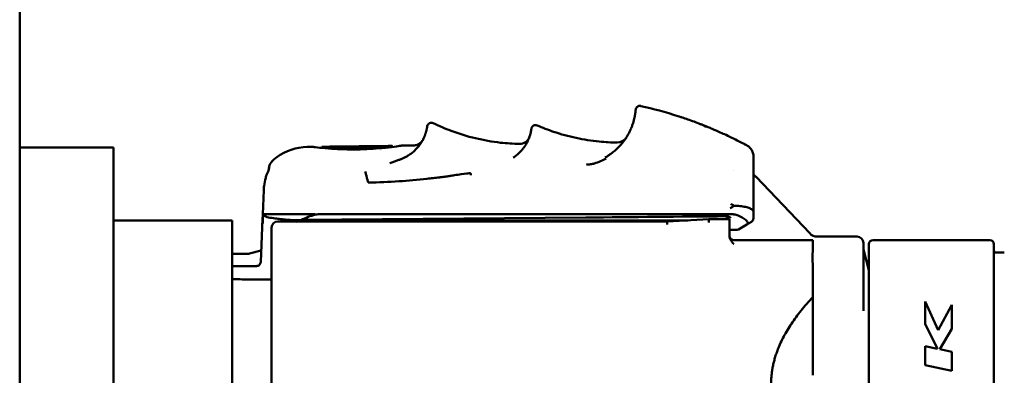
# Model space of a CAD drawing. Header units: millimetres. Extents: x 0 to 1891, y -60 to 594.
# Tile 104 of 118: x 592 to 639, y 353 to 370. Entities that reach past the tile are written whole.
import ezdxf

# ---------------------------------------------------------------- set-up
doc = ezdxf.new("R2010")
doc.units = ezdxf.units.MM
doc.layers.add('Sichtbar (ISO)', color=7, linetype='Continuous', lineweight=50)

msp = doc.modelspace()

# ---------------------------------------------------------------- linework, layer by layer
at = {"layer": 'Sichtbar (ISO)'}
for p, q in [((592.106, 321.882), (592.103, 461.882)), ((626.907, 363.794), (626.907, 363.794)), ((596.604, 363.62), (592.105, 363.62)), ((596.604, 363.62), (596.604, 358.12)), ((605.909, 363.651), (606.174, 363.655)), ((606.604, 363.606), (606.624, 363.661)), ((606.624, 363.661), (609.984, 363.708)), ((606.997, 363.665), (609.804, 363.704)), ((607.212, 363.648), (607.233, 363.593)), ((607.22, 363.557), (607.243, 363.621)), ((608.044, 363.669), (608.059, 363.625)), ((609.366, 363.651), (609.389, 363.588)), ((609.436, 363.459), (609.436, 363.459)), ((609.984, 363.708), (610.004, 363.654)), ((610.434, 363.714), (611.033, 363.723)), ((627.354, 363.194), (627.354, 363.181)), ((627.354, 363.153), (627.354, 363.181)), ((627.354, 363.153), (627.354, 363.052)), ((627.354, 363.052), (627.354, 363.113)), ((627.354, 362.004), (627.354, 363.052)), ((604.076, 362.604), (604.075, 362.575)), ((604.076, 362.604), (604.077, 362.612)), ((604.084, 362.596), (604.084, 362.596)), ((626.417, 362.512), (626.417, 362.512)), ((627.354, 361.479), (627.354, 362.004)), ((627.481, 362.206), (630.057, 359.496)), ((603.831, 361.569), (603.781, 360.42)), ((603.831, 361.569), (603.836, 361.682)), ((627.354, 360.54), (627.354, 361.005)), ((602.304, 360.12), (596.604, 360.12)), ((602.304, 360.12), (602.304, 331.72)), ((603.68, 358.111), (603.771, 360.201)), ((603.779, 360.372), (603.771, 360.201)), ((603.78, 360.372), (603.78, 360.372)), ((603.781, 360.238), (603.781, 360.372)), ((606.194, 360.42), (604.303, 360.42)), ((605.404, 360.07), (604.504, 360.07)), ((604.827, 360.07), (604.828, 360.081)), ((605.623, 360.137), (605.163, 360.133)), ((605.404, 360.135), (605.404, 360.12)), ((605.404, 360.049), (605.404, 360.12)), ((605.404, 360.12), (624.204, 360.12)), ((605.623, 360.137), (619.304, 360.256)), ((607.39, 360.07), (605.674, 360.07)), ((606.586, 360.42), (619.304, 360.42)), ((607.39, 360.07), (623.204, 360.07)), ((619.304, 360.42), (626.239, 360.42)), ((625.204, 360.17), (623.204, 360.07)), ((626.204, 360.17), (625.204, 360.17)), ((626.204, 360.17), (626.204, 360.02)), ((626.204, 359.345), (626.204, 360.02)), ((627.029, 359.915), (627.254, 360.045)), ((604.204, 358.334), (604.204, 359.77)), ((626.254, 359.67), (626.591, 359.67)), ((627.029, 359.915), (626.63, 359.685)), ((630.078, 359.17), (626.404, 359.17)), ((630.419, 359.34), (632.337, 359.34)), ((632.637, 359.04), (632.637, 356.378)), ((633.104, 359.17), (638.704, 359.17)), ((603.704, 358.671), (603.143, 358.521)), ((632.904, 357.72), (632.637, 358.72)), ((632.904, 332.87), (632.904, 358.97)), ((638.904, 358.97), (638.904, 332.87)), ((639.004, 358.57), (639.404, 358.57)), ((596.604, 358.12), (596.604, 333.72)), ((602.304, 358.51), (603.065, 358.51)), ((604.204, 358.334), (604.204, 357.363)), ((602.879, 357.92), (602.304, 357.92)), ((602.931, 357.92), (602.879, 357.92)), ((603.48, 357.92), (602.931, 357.92)), ((602.931, 357.277), (604.123, 357.277)), ((604.204, 357.363), (604.204, 351.77)), ((630.204, 352.664), (630.204, 356.42)), ((632.637, 356.212), (632.637, 356.378)), ((632.637, 355.767), (632.637, 356.212)), ((635.601, 356.222), (635.601, 355.148)), ((636.231, 354.838), (635.601, 356.222)), ((636.231, 354.838), (636.891, 356.06)), ((636.891, 354.906), (636.891, 356.06)), ((636.19, 353.946), (635.601, 355.148)), ((636.313, 353.92), (636.891, 354.906)), ((635.601, 354.07), (635.601, 353.156)), ((636.891, 352.884), (636.891, 353.798)), ((636.891, 352.884), (635.601, 353.156))]:
    msp.add_line(p, q, dxfattribs=at)
for centre, radius, start, end in [((621.895, 365.426), 0.2, 77.4135, 175.4498), ((611.882, 364.618), 0.2, 63.9637, 171.787), ((616.884, 364.502), 0.2, 66.5532, 172.1581), ((616.118, 364.299), 0.5, 268.9001, 340.4027), ((620.816, 364.363), 0.5, 269.3005, 326.9387), ((605.944, 361.151), 2.5, 90.8, 126.4663), ((604.576, 362.59), 0.5, 140.6303, 177.5002), ((605.349, 361.956), 1.5, 126.4665, 140.6302), ((604.504, 359.77), 0.3, 90, 179.9981), ((625.954, 360.064), 0.25, 25.0461, 90.5), ((627.154, 360.218), 0.2, 300.0037, 359.9961), ((626.254, 359.72), 0.05, 180.0026, 270), ((630.419, 359.84), 0.5, 223.5345, 269.9959), ((626.404, 359.37), 0.2, 195.6337, 269.7051), ((632.337, 359.04), 0.3, 0, 90), ((633.104, 358.97), 0.2, 90, 180), ((638.704, 358.97), 0.2, 0, 90), ((639.004, 358.67), 0.1, 180, 270), ((603.065, 358.81), 0.3, 269.9965, 284.9977)]:
    msp.add_arc(centre, radius, start, end, dxfattribs=at)
for centre, major_axis, ratio, start_param, end_param in [((610.781, 358.515), (-0.903, -6.132), 0.00003, 3.095175, 3.141869), ((616.55, 363.637), (-0.135, -0.884), 0.000672, 2.921083, 3.118248), ((616.677, 364.464), (-0.0092, -0.0653), 0.000358, 2.644241, 3.140817), ((625.082, 361.914), (0.178, -2.736), 0.454277, 2.923099, 3.06119), ((608.192, 340.716), (-0.001, 22.966), 0.587786, 0.03511, 0.067812), ((608.637, 340.727), (0, 22.961), 0.587785, 0.046502, 0.070832), ((627.355, 360.425), (0, -0.995), 0.000284, 4.596272, 4.921116), ((605.226, 360.046), (-0.398, 0.035), 0.990668, 6.282374, 6.283186), ((605.674, 359.77), (-0.738, 0), 0.406737, 4.712389, 5.087026), ((607.704, 355.745), (-4.86, 0), 1, 5.00387, 5.155014), ((606.29, 360.09), (-0.817, -0.138), 0.366896, 4.279557, 4.628461), ((618.779, 360.251), (-60.174, -0.525), 0.00002, 4.591465, 4.703662), ((623.212, 359.77), (0.007, -0.3), 0.014413, 2.094035, 3.141233), ((626.591, 359.72), (0.0476, 0.015), 0.997549, 4.405926, 4.930739), ((626.697, 359.723), (-0.0925, -0.0534), 0.000129, 5.522719, 5.77446), ((602.928, 357.315), (0.199, -0.001), 0.192357, 4.549467, 4.729452), ((660.57, 348.809), (-157.129, 33.13), 0.000023, 1.41122, 1.41501), ((661.312, 348.653), (-161.925, 34.142), 0.000021, 1.415791, 1.419407)]:
    msp.add_ellipse(centre, major_axis=major_axis, ratio=ratio, start_param=start_param, end_param=end_param, dxfattribs=at)
for points, knots in [([(621.695, 365.442), (621.695, 365.442), (621.695, 365.441), (621.695, 365.436), (621.694, 365.423), (621.692, 365.403), (621.689, 365.376), (621.686, 365.343), (621.681, 365.304), (621.675, 365.258), (621.667, 365.207), (621.657, 365.15), (621.646, 365.089), (621.631, 365.023), (621.614, 364.954), (621.595, 364.881), (621.573, 364.806), (621.548, 364.731), (621.521, 364.656), (621.5, 364.601), (621.487, 364.57), (621.484, 364.564)], [0, 0, 0, 0, 0.026218, 0.084615, 0.143075, 0.201586, 0.260184, 0.318868, 0.377575, 0.436221, 0.494714, 0.55292, 0.610715, 0.667975, 0.724576, 0.780549, 0.835792, 0.888675, 0.939414, 0.988582, 1, 1, 1, 1]), ([(616.108, 363.799), (615.807, 363.805), (615.507, 363.824), (615.208, 363.857), (614.801, 363.903), (614.397, 363.973), (613.998, 364.069), (613.6, 364.164), (613.208, 364.285), (612.824, 364.429), (612.534, 364.538), (612.249, 364.661), (611.97, 364.798)], [0, 0, 0, 0, 0.210278, 0.210278, 0.210278, 0.496624, 0.496624, 0.496624, 0.782969, 0.782969, 0.782969, 1, 1, 1, 1]), ([(624.196, 364.976), (624.108, 365.007), (624.019, 365.037), (623.929, 365.067), (623.906, 365.075), (623.882, 365.083), (623.858, 365.091), (623.814, 365.105), (623.77, 365.12), (623.726, 365.134)], [0.2138884, 0.2138884, 0.2138884, 0.2138884, 0.3082501, 0.3082501, 0.3082501, 0.3333333, 0.3333333, 0.3333333, 0.3796953, 0.3796953, 0.3796953, 0.3796953]), ([(625.178, 364.602), (625.153, 364.613), (625.126, 364.624), (625.097, 364.635), (625.048, 364.655), (624.994, 364.677), (624.935, 364.7), (624.891, 364.717), (624.845, 364.736), (624.796, 364.755)], [0.5684593, 0.5684593, 0.5684593, 0.5684593, 0.6666667, 0.6666667, 0.6666667, 0.8333333, 0.8333333, 0.8333333, 0.9578015, 0.9578015, 0.9578015, 0.9578015]), ([(624.796, 364.755), (624.83, 364.741), (624.865, 364.726), (624.934, 364.69), (624.97, 364.67), (625.004, 364.648)], [-0.04308559, -0.04308559, -0.04308559, -0.04308559, -0.02195174, -0.02195174, -0.00000133, -0.00000133, -0.00000133, -0.00000133]), ([(611.59, 364.265), (611.587, 364.256), (611.583, 364.246), (611.58, 364.237), (611.573, 364.219), (611.566, 364.2), (611.558, 364.182), (611.55, 364.161), (611.541, 364.141), (611.532, 364.12), (611.522, 364.097), (611.512, 364.075), (611.5, 364.052), (611.489, 364.029), (611.477, 364.005), (611.464, 363.981), (611.451, 363.958), (611.438, 363.934), (611.423, 363.91), (611.409, 363.886), (611.394, 363.862), (611.379, 363.838), (611.363, 363.814), (611.347, 363.79), (611.33, 363.766), (611.313, 363.743), (611.295, 363.719), (611.276, 363.695), (611.258, 363.672), (611.238, 363.648), (611.218, 363.625), (611.198, 363.602), (611.177, 363.578), (611.155, 363.556), (611.134, 363.533), (611.111, 363.51), (611.088, 363.488), (611.065, 363.466), (611.041, 363.443), (611.016, 363.422), (610.99, 363.4), (610.965, 363.379), (610.938, 363.358), (610.911, 363.337), (610.884, 363.316), (610.855, 363.296), (610.827, 363.277), (610.798, 363.257), (610.768, 363.239), (610.744, 363.223), (610.72, 363.209), (610.695, 363.194)], [0, 0, 0, 0, 0.031654, 0.031654, 0.031654, 0.089738, 0.089738, 0.089738, 0.15222, 0.15222, 0.15222, 0.217071, 0.217071, 0.217071, 0.282277, 0.282277, 0.282277, 0.346011, 0.346011, 0.346011, 0.408537, 0.408537, 0.408537, 0.47009, 0.47009, 0.47009, 0.530865, 0.530865, 0.530865, 0.591019, 0.591019, 0.591019, 0.650676, 0.650676, 0.650676, 0.710166, 0.710166, 0.710166, 0.769871, 0.769871, 0.769871, 0.829905, 0.829905, 0.829905, 0.890219, 0.890219, 0.890219, 0.950698, 0.950698, 0.950698, 1, 1, 1, 1]), ([(611.68, 364.618), (611.679, 364.614), (611.678, 364.609), (611.677, 364.604), (611.676, 364.597), (611.675, 364.588), (611.673, 364.578), (611.671, 364.569), (611.669, 364.558), (611.667, 364.546), (611.665, 364.534), (611.662, 364.521), (611.659, 364.507), (611.656, 364.493), (611.652, 364.478), (611.648, 364.462), (611.645, 364.446), (611.64, 364.429), (611.636, 364.412), (611.631, 364.395), (611.626, 364.378), (611.621, 364.36), (611.616, 364.344), (611.611, 364.327), (611.605, 364.31), (611.601, 364.296), (611.595, 364.281), (611.59, 364.265)], [0, 0, 0, 0, 0.096645, 0.096645, 0.096645, 0.222265, 0.222265, 0.222265, 0.346608, 0.346608, 0.346608, 0.469716, 0.469716, 0.469716, 0.591787, 0.591787, 0.591787, 0.709995, 0.709995, 0.709995, 0.8206, 0.8206, 0.8206, 0.918091, 0.918091, 0.918091, 1, 1, 1, 1]), ([(611.683, 364.64), (611.683, 364.639), (611.683, 364.638), (611.682, 364.635), (611.682, 364.632), (611.681, 364.628), (611.68, 364.622), (611.68, 364.621), (611.68, 364.62), (611.68, 364.618)], [0, 0, 0, 0, 0.400913, 0.400913, 0.400913, 0.899855, 0.899855, 0.899855, 1, 1, 1, 1]), ([(616.682, 364.5), (616.68, 364.487), (616.676, 364.466), (616.671, 364.439), (616.667, 364.414), (616.661, 364.384), (616.652, 364.349), (616.644, 364.313), (616.634, 364.273), (616.62, 364.228), (616.605, 364.178), (616.587, 364.122), (616.562, 364.062)], [0, 0, 0, 0, 0.266321, 0.266321, 0.266321, 0.504517, 0.504517, 0.504517, 0.740221, 0.740221, 0.740221, 1, 1, 1, 1]), ([(616.963, 364.685), (617.221, 364.574), (617.483, 364.473), (617.749, 364.383), (618.104, 364.264), (618.467, 364.164), (618.835, 364.085), (619.202, 364.006), (619.574, 363.948), (619.947, 363.911), (620.234, 363.882), (620.522, 363.866), (620.81, 363.863)], [0, 0, 0, 0, 0.212672, 0.212672, 0.212672, 0.497121, 0.497121, 0.497121, 0.78157, 0.78157, 0.78157, 1, 1, 1, 1]), ([(621.484, 364.564), (621.482, 364.557), (621.464, 364.515), (621.429, 364.437), (621.377, 364.332), (621.319, 364.225), (621.252, 364.114), (621.179, 364.005), (621.105, 363.904), (621.033, 363.815), (620.967, 363.738), (620.902, 363.668), (620.836, 363.602), (620.766, 363.535), (620.689, 363.467), (620.601, 363.394), (620.499, 363.317), (620.382, 363.237), (620.289, 363.18), (620.238, 363.151), (620.23, 363.146)], [0, 0, 0, 0, 0.011663, 0.074126, 0.137788, 0.204913, 0.275926, 0.349825, 0.419235, 0.478703, 0.53099, 0.579018, 0.625659, 0.673274, 0.723864, 0.779427, 0.842093, 0.913428, 0.986967, 1, 1, 1, 1]), ([(626.035, 364.227), (625.944, 364.269), (625.853, 364.311), (625.762, 364.351), (625.631, 364.41), (625.499, 364.468), (625.367, 364.523)], [0.5096945, 0.5096945, 0.5096945, 0.5096945, 0.6666667, 0.6666667, 0.6666667, 0.8923673, 0.8923673, 0.8923673, 0.8923673]), ([(611.033, 363.723), (611.087, 363.723), (611.141, 363.733), (611.242, 363.769), (611.29, 363.795), (611.353, 363.843), (611.372, 363.861), (611.409, 363.899), (611.425, 363.92), (611.444, 363.948), (611.448, 363.954), (611.452, 363.961), (611.454, 363.963), (611.456, 363.967), (611.457, 363.969), (611.458, 363.971), (611.459, 363.973), (611.46, 363.975), (611.461, 363.976), (611.462, 363.978), (611.463, 363.979), (611.463, 363.979), (611.463, 363.979), (611.463, 363.979)], [0, 0, 0, 0, 0.01617116, 0.01617116, 0.03209471, 0.03209471, 0.03998055, 0.03998055, 0.04790703, 0.04790703, 0.05004562, 0.05004562, 0.05103794, 0.05103794, 0.0520682, 0.0520682, 0.05321723, 0.05321723, 0.05523212, 0.05523212, 0.06003587, 0.06003587, 0.06071002, 0.06071002, 0.06071002, 0.06071002]), ([(616.511, 363.945), (616.5, 363.921), (616.474, 363.869), (616.427, 363.783), (616.365, 363.684), (616.285, 363.573), (616.182, 363.45), (616.051, 363.319), (615.924, 363.214), (615.84, 363.155), (615.814, 363.138)], [0, 0, 0, 0, 0.093568, 0.199192, 0.317423, 0.44877, 0.593068, 0.751973, 0.926205, 1, 1, 1, 1]), ([(616.562, 364.062), (616.558, 364.05), (616.548, 364.025), (616.531, 363.986), (616.518, 363.959), (616.511, 363.945)], [0, 0, 0, 0, 0.321572, 0.654829, 1, 1, 1, 1]), ([(626.907, 363.794), (626.907, 363.794), (626.907, 363.794), (626.907, 363.794), (626.907, 363.794), (626.907, 363.794), (626.907, 363.794), (626.907, 363.794), (626.907, 363.794), (626.907, 363.793), (626.908, 363.793), (626.91, 363.792), (626.913, 363.791), (626.923, 363.785), (626.932, 363.781), (626.967, 363.762), (626.997, 363.746), (627.024, 363.732), (627.029, 363.729), (627.034, 363.726), (627.035, 363.726), (627.037, 363.725), (627.037, 363.725), (627.038, 363.724), (627.038, 363.724), (627.038, 363.724)], [0, 0, 0, 0, 0.0000208, 0.0000208, 0.0000625, 0.0000625, 0.0001458, 0.0001458, 0.000479, 0.000479, 0.0030093, 0.0030093, 0.0165047, 0.0165047, 0.0524936, 0.0524936, 0.1484767, 0.1484767, 0.18047, 0.18047, 0.1911332, 0.1911332, 0.2002311, 0.2002311, 0.2063844, 0.2063844, 0.2063844, 0.2063844]), ([(626.991, 363.749), (626.991, 363.749), (626.992, 363.749), (626.992, 363.749), (626.995, 363.747), (626.998, 363.746), (627, 363.744), (627.01, 363.739), (627.019, 363.734), (627.025, 363.731), (627.027, 363.73), (627.03, 363.729), (627.031, 363.728), (627.034, 363.726), (627.035, 363.725), (627.036, 363.725), (627.037, 363.724), (627.038, 363.724), (627.038, 363.724)], [0.2827603, 0.2827603, 0.2827603, 0.2827603, 0.2857143, 0.2857143, 0.2857143, 0.3095957, 0.3095957, 0.3095957, 0.3963851, 0.3963851, 0.3963851, 0.4285714, 0.4285714, 0.4285714, 0.4717714, 0.4717714, 0.4717714, 0.5041154, 0.5041154, 0.5041154, 0.5041154]), ([(606.174, 363.655), (606.174, 363.655), (606.187, 363.653), (606.255, 363.645), (606.339, 363.634), (606.673, 363.599), (606.869, 363.58), (607.275, 363.553), (607.468, 363.543), (607.878, 363.532), (608.091, 363.53), (608.304, 363.533)], [0.3768533, 0.3768533, 0.3768533, 0.3768533, 0.4415908, 0.4415908, 0.541452, 0.541452, 0.6250188, 0.6250188, 0.6891804, 0.6891804, 0.7533564, 0.7533564, 0.7533564, 0.7533564]), ([(606.88, 363.638), (606.796, 363.645), (606.733, 363.651), (606.646, 363.659), (606.624, 363.661), (606.624, 363.661)], [0.000001, 0.000001, 0.000001, 0.000001, 0.04725355, 0.04725355, 0.09414409, 0.09414409, 0.09414409, 0.09414409]), ([(607.185, 363.653), (607.197, 363.652), (607.206, 363.651), (607.21, 363.65), (607.212, 363.649), (607.213, 363.649), (607.212, 363.648), (607.212, 363.647), (607.21, 363.647), (607.208, 363.646), (607.205, 363.645), (607.201, 363.645), (607.196, 363.644), (607.192, 363.643), (607.186, 363.643), (607.179, 363.642), (607.172, 363.641), (607.164, 363.641), (607.156, 363.64), (607.147, 363.639), (607.138, 363.639), (607.128, 363.638), (607.108, 363.637), (607.085, 363.636), (607.062, 363.636), (607.05, 363.635), (607.039, 363.635), (607.027, 363.635), (607.015, 363.635), (607.003, 363.635), (606.992, 363.635), (606.98, 363.635), (606.969, 363.635), (606.958, 363.635), (606.948, 363.635), (606.937, 363.636), (606.928, 363.636), (606.908, 363.636), (606.892, 363.637), (606.88, 363.638)], [0, 0, 0, 0, 0.125, 0.125, 0.125, 0.1875, 0.1875, 0.1875, 0.25, 0.25, 0.25, 0.3125, 0.3125, 0.3125, 0.375, 0.375, 0.375, 0.4375, 0.4375, 0.4375, 0.5, 0.5, 0.5, 0.625, 0.625, 0.625, 0.6875, 0.6875, 0.6875, 0.75, 0.75, 0.75, 0.8125, 0.8125, 0.8125, 0.875, 0.875, 0.875, 1, 1, 1, 1]), ([(606.997, 363.665), (607.009, 363.664), (607.032, 363.663), (607.095, 363.658), (607.136, 363.656), (607.185, 363.653)], [0.00000102, 0.00000102, 0.00000102, 0.00000102, 0.02785326, 0.02785326, 0.05568642, 0.05568642, 0.05568642, 0.05568642]), ([(607.317, 363.609), (607.298, 363.61), (607.282, 363.612), (607.269, 363.613), (607.257, 363.615), (607.249, 363.617), (607.245, 363.618), (607.241, 363.62), (607.242, 363.622), (607.248, 363.624), (607.253, 363.626), (607.263, 363.628), (607.277, 363.629)], [0, 0, 0, 0, 0.25, 0.25, 0.25, 0.5, 0.5, 0.5, 0.75, 0.75, 0.75, 1, 1, 1, 1]), ([(609.292, 363.637), (609.221, 363.631), (609.146, 363.626), (609.067, 363.621), (608.989, 363.616), (608.908, 363.611), (608.824, 363.607), (608.74, 363.603), (608.655, 363.599), (608.568, 363.597), (608.481, 363.594), (608.393, 363.592), (608.305, 363.591), (608.217, 363.589), (608.129, 363.589), (608.042, 363.589), (607.955, 363.589), (607.869, 363.591), (607.785, 363.592), (607.702, 363.594), (607.62, 363.596), (607.542, 363.599), (607.463, 363.602), (607.388, 363.606), (607.317, 363.609)], [0, 0, 0, 0, 0.125, 0.125, 0.125, 0.25, 0.25, 0.25, 0.375, 0.375, 0.375, 0.5, 0.5, 0.5, 0.625, 0.625, 0.625, 0.75, 0.75, 0.75, 0.875, 0.875, 0.875, 1, 1, 1, 1]), ([(607.681, 363.631), (607.736, 363.629), (607.792, 363.628), (607.85, 363.627), (607.908, 363.626), (607.967, 363.626), (608.027, 363.625), (608.088, 363.625), (608.149, 363.625), (608.21, 363.626), (608.272, 363.626), (608.333, 363.627), (608.395, 363.628), (608.456, 363.629), (608.517, 363.631), (608.578, 363.633), (608.638, 363.635), (608.697, 363.637), (608.755, 363.64), (608.813, 363.642), (608.869, 363.645), (608.924, 363.648), (608.978, 363.651), (609.031, 363.654), (609.08, 363.658)], [0, 0, 0, 0, 0.125, 0.125, 0.125, 0.25, 0.25, 0.25, 0.375, 0.375, 0.375, 0.5, 0.5, 0.5, 0.625, 0.625, 0.625, 0.75, 0.75, 0.75, 0.875, 0.875, 0.875, 1, 1, 1, 1]), ([(607.718, 363.668), (607.732, 363.669), (607.749, 363.67), (607.769, 363.67), (607.78, 363.671), (607.79, 363.671), (607.801, 363.671), (607.812, 363.671), (607.824, 363.672), (607.836, 363.672), (607.847, 363.672), (607.859, 363.672), (607.871, 363.672), (607.882, 363.673), (607.894, 363.673), (607.906, 363.673), (607.917, 363.673), (607.928, 363.673), (607.939, 363.673), (607.95, 363.673), (607.96, 363.673), (607.969, 363.673), (607.989, 363.673), (608.005, 363.672), (608.017, 363.672), (608.023, 363.672), (608.028, 363.671), (608.032, 363.671), (608.037, 363.671), (608.04, 363.67), (608.041, 363.67), (608.043, 363.669), (608.044, 363.669), (608.043, 363.668), (608.043, 363.668), (608.041, 363.667), (608.039, 363.667), (608.033, 363.666), (608.023, 363.665), (608.009, 363.664)], [0, 0, 0, 0, 0.125, 0.125, 0.125, 0.1875, 0.1875, 0.1875, 0.25, 0.25, 0.25, 0.3125, 0.3125, 0.3125, 0.375, 0.375, 0.375, 0.4375, 0.4375, 0.4375, 0.5, 0.5, 0.5, 0.625, 0.625, 0.625, 0.6875, 0.6875, 0.6875, 0.75, 0.75, 0.75, 0.8125, 0.8125, 0.8125, 0.875, 0.875, 0.875, 1, 1, 1, 1]), ([(608.304, 363.533), (608.518, 363.536), (608.73, 363.544), (609.138, 363.567), (609.33, 363.582), (609.736, 363.62), (609.933, 363.644), (610.268, 363.688), (610.352, 363.702), (610.421, 363.712), (610.434, 363.714), (610.434, 363.714), (610.434, 363.714), (610.434, 363.714)], [0.000001, 0.000001, 0.000001, 0.000001, 0.0640531, 0.0640531, 0.1278106, 0.1278106, 0.2115932, 0.2115932, 0.3111608, 0.3111608, 0.3764772, 0.3764772, 0.3773836, 0.3773836, 0.3773836, 0.3773836]), ([(609.08, 363.658), (609.099, 363.659), (609.121, 363.66), (609.144, 363.66), (609.155, 363.661), (609.167, 363.661), (609.179, 363.661), (609.191, 363.661), (609.203, 363.662), (609.214, 363.662), (609.226, 363.662), (609.237, 363.662), (609.248, 363.661), (609.259, 363.661), (609.27, 363.661), (609.28, 363.661), (609.29, 363.661), (609.299, 363.66), (609.308, 363.66), (609.317, 363.659), (609.325, 363.659), (609.332, 363.658), (609.346, 363.657), (609.356, 363.655), (609.361, 363.654), (609.364, 363.653), (609.366, 363.652), (609.366, 363.651), (609.366, 363.65), (609.366, 363.649), (609.364, 363.648), (609.362, 363.647), (609.359, 363.646), (609.355, 363.645), (609.351, 363.644), (609.346, 363.643), (609.339, 363.642), (609.327, 363.64), (609.311, 363.638), (609.292, 363.637)], [0, 0, 0, 0, 0.125, 0.125, 0.125, 0.1875, 0.1875, 0.1875, 0.25, 0.25, 0.25, 0.3125, 0.3125, 0.3125, 0.375, 0.375, 0.375, 0.4375, 0.4375, 0.4375, 0.5, 0.5, 0.5, 0.625, 0.625, 0.625, 0.6875, 0.6875, 0.6875, 0.75, 0.75, 0.75, 0.8125, 0.8125, 0.8125, 0.875, 0.875, 0.875, 1, 1, 1, 1]), ([(609.984, 363.708), (609.984, 363.708), (609.984, 363.708), (609.984, 363.708), (609.984, 363.708), (609.983, 363.708), (609.981, 363.708), (609.979, 363.708), (609.975, 363.708), (609.971, 363.708), (609.962, 363.707), (609.948, 363.707), (609.932, 363.707), (609.915, 363.706), (609.895, 363.706), (609.873, 363.706), (609.851, 363.705), (609.828, 363.705), (609.804, 363.704)], [0.4984824, 0.4984824, 0.4984824, 0.4984824, 0.5, 0.5, 0.5, 0.5625, 0.5625, 0.5625, 0.625, 0.625, 0.625, 0.75, 0.75, 0.75, 0.875, 0.875, 0.875, 1, 1, 1, 1]), ([(627.038, 363.724), (627.038, 363.724), (627.038, 363.724), (627.038, 363.724), (627.038, 363.724), (627.038, 363.724), (627.038, 363.724), (627.039, 363.724), (627.039, 363.724), (627.039, 363.724), (627.039, 363.723), (627.039, 363.723), (627.04, 363.723), (627.04, 363.723), (627.04, 363.723), (627.042, 363.722), (627.043, 363.721), (627.083, 363.7), (627.119, 363.674), (627.187, 363.613), (627.22, 363.577), (627.284, 363.485), (627.312, 363.426), (627.339, 363.334), (627.346, 363.303), (627.352, 363.256), (627.353, 363.24), (627.354, 363.218), (627.354, 363.212), (627.354, 363.203), (627.354, 363.201), (627.354, 363.197), (627.354, 363.196), (627.354, 363.196), (627.354, 363.195), (627.354, 363.195), (627.354, 363.194), (627.354, 363.194)], [0.02430757, 0.02430757, 0.02430757, 0.02430757, 0.02751457, 0.02751457, 0.02892149, 0.02892149, 0.02973599, 0.02973599, 0.02994015, 0.02994015, 0.03004258, 0.03004258, 0.03014605, 0.03014605, 0.03024893, 0.03024893, 0.0306634, 0.0306634, 0.04379667, 0.04379667, 0.05812207, 0.05812207, 0.07739377, 0.07739377, 0.08685991, 0.08685991, 0.09164483, 0.09164483, 0.09343795, 0.09343795, 0.09425207, 0.09425207, 0.0944556, 0.0944556, 0.09450648, 0.09450648, 0.09465258, 0.09465258, 0.09465258, 0.09465258]), ([(610.382, 363.05), (610.334, 363.033), (610.231, 362.996), (610.063, 362.938), (609.944, 362.898), (609.881, 362.877)], [0, 0, 0, 0, 0.294561, 0.632161, 1, 1, 1, 1]), ([(610.397, 363.056), (610.395, 363.055), (610.394, 363.055), (610.392, 363.054), (610.39, 363.053), (610.389, 363.053), (610.387, 363.052), (610.385, 363.052), (610.384, 363.051), (610.382, 363.05)], [0, 0, 0, 0, 0.333434, 0.333434, 0.333434, 0.666731, 0.666731, 0.666731, 1, 1, 1, 1]), ([(610.695, 363.194), (610.678, 363.185), (610.661, 363.175), (610.643, 363.166), (610.625, 363.157), (610.607, 363.147), (610.589, 363.138), (610.569, 363.129), (610.55, 363.119), (610.53, 363.11), (610.509, 363.101), (610.488, 363.092), (610.466, 363.083), (610.444, 363.074), (610.42, 363.064), (610.397, 363.056)], [0, 0, 0, 0, 0.176306, 0.176306, 0.176306, 0.362639, 0.362639, 0.362639, 0.560553, 0.560553, 0.560553, 0.772165, 0.772165, 0.772165, 1, 1, 1, 1]), ([(619.637, 362.837), (619.632, 362.835), (619.626, 362.834), (619.621, 362.833), (619.589, 362.827), (619.559, 362.822), (619.529, 362.819), (619.527, 362.818), (619.526, 362.818), (619.525, 362.818), (619.494, 362.815), (619.464, 362.813), (619.436, 362.811), (619.431, 362.811), (619.426, 362.811), (619.421, 362.81), (619.391, 362.809), (619.362, 362.807), (619.336, 362.803), (619.333, 362.803), (619.331, 362.803), (619.328, 362.802)], [0, 0, 0, 0, 0.046371, 0.046371, 0.046371, 0.322311, 0.322311, 0.322311, 0.333333, 0.333333, 0.333333, 0.617245, 0.617245, 0.617245, 0.666667, 0.666667, 0.666667, 0.971399, 0.971399, 0.971399, 1, 1, 1, 1]), ([(619.654, 362.84), (619.661, 362.842), (619.668, 362.843), (619.674, 362.845), (619.68, 362.846), (619.685, 362.847), (619.692, 362.849), (619.698, 362.851), (619.705, 362.852), (619.711, 362.854)], [0, 0, 0, 0, 0.333333, 0.333333, 0.333333, 0.666667, 0.666667, 0.666667, 1, 1, 1, 1]), ([(603.844, 361.788), (603.858, 361.916), (603.886, 362.046), (603.939, 362.226), (603.958, 362.282), (603.995, 362.385), (604.014, 362.432), (604.047, 362.508), (604.06, 362.54), (604.077, 362.579), (604.082, 362.591), (604.087, 362.603), (604.088, 362.606), (604.088, 362.608), (604.089, 362.608), (604.089, 362.608)], [0, 0, 0, 0, 0.03886668, 0.03886668, 0.05709342, 0.05709342, 0.07366173, 0.07366173, 0.08624883, 0.08624883, 0.0929714, 0.0929714, 0.09618978, 0.09618978, 0.09781159, 0.09781159, 0.09781159, 0.09781159]), ([(603.844, 361.788), (603.858, 361.916), (603.886, 362.046), (603.939, 362.226), (603.958, 362.282), (603.995, 362.385), (604.014, 362.432), (604.046, 362.508), (604.06, 362.54), (604.072, 362.569), (604.074, 362.572), (604.075, 362.575)], [0.00000656, 0.00000656, 0.00000656, 0.00000656, 0.0388702, 0.0388702, 0.05709458, 0.05709458, 0.07366404, 0.07366404, 0.08623299, 0.08623299, 0.0878578, 0.0878578, 0.0878578, 0.0878578]), ([(608.705, 362.466), (608.713, 362.436), (608.732, 362.357), (608.767, 362.226), (608.806, 362.078), (608.832, 361.98), (608.844, 361.934)], [0, 0, 0, 0, 0.1694029, 0.4462678, 0.7401617, 0.999996, 0.999996, 0.999996, 0.999996]), ([(612.781, 362.258), (612.849, 362.269), (612.916, 362.28), (613.091, 362.307), (613.207, 362.324), (613.533, 362.37), (613.635, 362.382), (613.716, 362.389), (613.736, 362.39), (613.752, 362.389), (613.756, 362.388), (613.76, 362.387), (613.761, 362.386), (613.762, 362.386), (613.762, 362.385), (613.763, 362.385), (613.763, 362.384), (613.763, 362.384)], [-0.01277334, -0.01277334, -0.01277334, -0.01277334, -0.01125203, -0.01125203, -0.00890704, -0.00890704, -0.00365826, -0.00365826, -0.00132068, -0.00132068, -0.0005557, -0.0005557, -0.00024417, -0.00024417, -0.00011588, -0.00011588, -0.00000235, -0.00000235, -0.00000235, -0.00000235]), ([(613.763, 362.384), (613.764, 362.382), (613.771, 362.353), (613.776, 362.325), (613.782, 362.298)], [0, 0, 0, 0, 0.080697, 1, 1, 1, 1]), ([(608.844, 361.934), (608.849, 361.934), (608.853, 361.934), (609.346, 361.946), (609.833, 361.968), (610.769, 362.031), (611.219, 362.071), (611.667, 362.12)], [-0.2828621, -0.2828621, -0.2828621, -0.2828621, -0.2814942, -0.2814942, -0.1352583, -0.1352583, -0.0000019, -0.0000019, -0.0000019, -0.0000019]), ([(611.667, 362.12), (611.767, 362.131), (611.866, 362.142), (612.066, 362.165), (612.166, 362.176), (612.266, 362.188)], [-0.06041392, -0.06041392, -0.06041392, -0.06041392, -0.03020491, -0.03020491, -0.000001, -0.000001, -0.000001, -0.000001]), ([(612.612, 362.229), (612.555, 362.222), (612.497, 362.215), (612.382, 362.202), (612.324, 362.195), (612.266, 362.188)], [0.00000057, 0.00000057, 0.00000057, 0.00000057, 0.0173491, 0.0173491, 0.03485466, 0.03485466, 0.03485466, 0.03485466]), ([(612.781, 362.258), (612.774, 362.257), (612.768, 362.256), (612.761, 362.254), (612.754, 362.253), (612.748, 362.252), (612.742, 362.251), (612.736, 362.25), (612.73, 362.249), (612.724, 362.248), (612.718, 362.247), (612.713, 362.246), (612.708, 362.245), (612.702, 362.244), (612.697, 362.243), (612.692, 362.243), (612.687, 362.242), (612.683, 362.241), (612.678, 362.24), (612.673, 362.239), (612.669, 362.239), (612.665, 362.238), (612.66, 362.237), (612.656, 362.236), (612.652, 362.236), (612.648, 362.235), (612.645, 362.234), (612.641, 362.234), (612.637, 362.233), (612.634, 362.233), (612.63, 362.232), (612.627, 362.232), (612.624, 362.231), (612.621, 362.231), (612.618, 362.23), (612.615, 362.23), (612.612, 362.229)], [0, 0, 0, 0, 0.0833333, 0.0833333, 0.0833333, 0.1666667, 0.1666667, 0.1666667, 0.25, 0.25, 0.25, 0.3333333, 0.3333333, 0.3333333, 0.4166667, 0.4166667, 0.4166667, 0.5, 0.5, 0.5, 0.5833333, 0.5833333, 0.5833333, 0.6666667, 0.6666667, 0.6666667, 0.75, 0.75, 0.75, 0.8333333, 0.8333333, 0.8333333, 0.9166667, 0.9166667, 0.9166667, 0.9998913, 0.9998913, 0.9998913, 0.9998913]), ([(626.259, 360.921), (626.278, 360.911), (626.296, 360.901), (626.315, 360.89), (626.334, 360.879), (626.353, 360.868), (626.372, 360.857), (626.391, 360.846), (626.41, 360.834), (626.429, 360.823)], [0, 0, 0, 0, 0.333333, 0.333333, 0.333333, 0.666667, 0.666667, 0.666667, 1, 1, 1, 1]), ([(603.781, 360.42), (603.781, 360.415), (603.78, 360.404), (603.779, 360.388), (603.78, 360.378), (603.78, 360.372)], [0, 0, 0, 0, 0.3333333, 0.6666667, 0.9998378, 0.9998378, 0.9998378, 0.9998378]), ([(604.303, 360.42), (604.262, 360.42), (604.224, 360.42), (604.15, 360.42), (604.115, 360.42), (604.017, 360.42), (603.962, 360.42), (603.871, 360.42), (603.837, 360.42), (603.809, 360.42), (603.804, 360.42), (603.793, 360.42), (603.789, 360.42), (603.782, 360.42), (603.781, 360.42), (603.781, 360.42)], [-0.1464556, -0.1464556, -0.1464556, -0.1464556, -0.1292616, -0.1292616, -0.1116166, -0.1116166, -0.0753525, -0.0753525, -0.037508, -0.037508, -0.0280611, -0.0280611, -0.0139725, -0.0139725, -0.000001, -0.000001, -0.000001, -0.000001]), ([(603.81, 360.362), (603.808, 360.364), (603.807, 360.365), (603.803, 360.367), (603.801, 360.367), (603.798, 360.366), (603.796, 360.365), (603.791, 360.359), (603.789, 360.354), (603.784, 360.331), (603.782, 360.306), (603.781, 360.243), (603.781, 360.209), (603.782, 360.139), (603.782, 360.106), (603.783, 360.04), (603.783, 360.007), (603.783, 359.974)], [0.000001, 0.000001, 0.000001, 0.000001, 0.00357969, 0.00357969, 0.00716842, 0.00716842, 0.01183717, 0.01183717, 0.01858281, 0.01858281, 0.03416057, 0.03416057, 0.04760936, 0.04760936, 0.05829801, 0.05829801, 0.06828783, 0.06828783, 0.06828783, 0.06828783]), ([(603.81, 360.362), (603.844, 360.334), (603.905, 360.306), (604.075, 360.258), (604.178, 360.238), (604.303, 360.221)], [-0.1124229, -0.1124229, -0.1124229, -0.1124229, -0.0528084, -0.0528084, -0.000001, -0.000001, -0.000001, -0.000001]), ([(604.303, 360.221), (604.39, 360.209), (604.48, 360.198), (604.573, 360.188), (604.666, 360.177), (604.761, 360.167), (604.86, 360.158), (604.958, 360.149), (605.06, 360.141), (605.163, 360.133)], [0, 0, 0, 0, 0.333333, 0.333333, 0.333333, 0.666667, 0.666667, 0.666667, 1, 1, 1, 1]), ([(606.194, 360.42), (606.208, 360.42), (606.222, 360.42), (606.235, 360.418), (606.248, 360.417), (606.261, 360.415), (606.273, 360.412), (606.286, 360.409), (606.297, 360.405), (606.308, 360.4)], [0, 0, 0, 0, 0.333333, 0.333333, 0.333333, 0.666667, 0.666667, 0.666667, 1, 1, 1, 1]), ([(625.212, 360.02), (625.211, 360.051), (625.21, 360.078), (625.209, 360.1), (625.208, 360.123), (625.207, 360.14), (625.206, 360.152), (625.206, 360.164), (625.205, 360.17), (625.204, 360.17)], [0, 0, 0, 0, 0.3333333, 0.3333333, 0.3333333, 0.6666667, 0.6666667, 0.6666667, 0.9996561, 0.9996561, 0.9996561, 0.9996561]), ([(625.956, 360.314), (625.958, 360.315), (625.96, 360.315), (625.963, 360.315), (625.963, 360.315)], [0.2062811, 0.2062811, 0.2062811, 0.2062811, 0.3333333, 0.3441307, 0.3441307, 0.3441307, 0.3441307]), ([(625.99, 360.315), (625.99, 360.315), (626.002, 360.315), (626.017, 360.315), (626.034, 360.315)], [0.6569175, 0.6569175, 0.6569175, 0.6569175, 0.6666667, 0.9765826, 0.9765826, 0.9765826, 0.9765826]), ([(626.239, 360.42), (626.298, 360.42), (626.357, 360.415), (626.489, 360.392), (626.559, 360.372), (626.711, 360.313), (626.789, 360.272), (626.925, 360.183), (626.983, 360.137), (627.036, 360.088)], [-0.09332954, -0.09332954, -0.09332954, -0.09332954, -0.07539795, -0.07539795, -0.05318746, -0.05318746, -0.02508249, -0.02508249, -0.000001, -0.000001, -0.000001, -0.000001]), ([(627.029, 359.915), (627.037, 359.92), (627.044, 359.925), (627.058, 359.937), (627.063, 359.943), (627.077, 359.963), (627.082, 359.978), (627.083, 360.009), (627.08, 360.024), (627.064, 360.057), (627.052, 360.073), (627.036, 360.088)], [0.000001, 0.000001, 0.000001, 0.000001, 0.00330787, 0.00330787, 0.00669954, 0.00669954, 0.01316231, 0.01316231, 0.01983211, 0.01983211, 0.02730395, 0.02730395, 0.02730395, 0.02730395]), ([(626.204, 359.345), (626.204, 359.333), (626.205, 359.321), (626.209, 359.297), (626.211, 359.285), (626.214, 359.273)], [-0.008444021, -0.008444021, -0.008444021, -0.008444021, -0.004222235, -0.004222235, -0.000001, -0.000001, -0.000001, -0.000001]), ([(626.298, 359.113), (626.297, 359.115), (626.296, 359.117), (626.294, 359.119), (626.288, 359.128), (626.281, 359.137), (626.275, 359.146), (626.271, 359.153), (626.266, 359.16), (626.262, 359.167), (626.26, 359.171), (626.258, 359.174), (626.256, 359.177), (626.249, 359.189), (626.243, 359.201), (626.237, 359.213), (626.236, 359.215), (626.235, 359.218), (626.233, 359.221), (626.228, 359.232), (626.224, 359.243), (626.22, 359.254), (626.218, 359.26), (626.216, 359.266), (626.214, 359.273)], [0, 0, 0, 0, 0.03417, 0.03417, 0.03417, 0.201019, 0.201019, 0.201019, 0.333333, 0.333333, 0.333333, 0.393032, 0.393032, 0.393032, 0.617171, 0.617171, 0.617171, 0.666667, 0.666667, 0.666667, 0.878969, 0.878969, 0.878969, 1, 1, 1, 1]), ([(626.404, 358.983), (626.4, 358.988), (626.395, 358.994), (626.391, 358.999), (626.382, 359.008), (626.374, 359.018), (626.366, 359.027), (626.358, 359.037), (626.35, 359.046), (626.343, 359.056), (626.339, 359.06), (626.335, 359.065), (626.331, 359.07), (626.319, 359.084), (626.309, 359.099), (626.298, 359.113)], [0, 0, 0, 0, 0.119685, 0.119685, 0.119685, 0.333333, 0.333333, 0.333333, 0.554019, 0.554019, 0.554019, 0.666667, 0.666667, 0.666667, 1, 1, 1, 1]), ([(630.078, 359.17), (630.09, 359.17), (630.104, 359.17), (630.127, 359.17), (630.14, 359.169), (630.159, 359.168), (630.167, 359.168), (630.178, 359.167), (630.183, 359.166), (630.189, 359.165), (630.19, 359.165), (630.194, 359.164), (630.195, 359.163), (630.196, 359.163)], [0.00000305, 0.00000305, 0.00000305, 0.00000305, 0.00391622, 0.00391622, 0.00731313, 0.00731313, 0.0096937, 0.0096937, 0.0112884, 0.0112884, 0.01223052, 0.01223052, 0.01316175, 0.01316175, 0.01316175, 0.01316175]), ([(630.204, 359.155), (630.204, 359.155), (630.204, 359.158), (630.201, 359.16), (630.198, 359.162), (630.196, 359.163)], [0.0030805, 0.0030805, 0.0030805, 0.0030805, 0.3333333, 0.6666667, 1, 1, 1, 1]), ([(630.204, 356.42), (630.204, 357.123), (630.199, 357.713), (630.196, 358.639), (630.204, 358.967), (630.204, 359.155)], [0.0000057, 0.0000057, 0.0000057, 0.0000057, 0.3206486, 0.3206486, 0.6427156, 0.6427156, 0.6427156, 0.6427156]), ([(603.68, 358.111), (603.678, 358.084), (603.667, 358.035), (603.622, 357.972), (603.557, 357.93), (603.507, 357.921), (603.48, 357.92)], [0.0023909, 0.0023909, 0.0023909, 0.0023909, 0.25, 0.5, 0.75, 1, 1, 1, 1]), ([(602.304, 357.298), (602.368, 357.296), (602.431, 357.293), (602.628, 357.287), (602.762, 357.282), (602.896, 357.277)], [-0.05995306, -0.05995306, -0.05995306, -0.05995306, -0.04070013, -0.04070013, -0.00000092, -0.00000092, -0.00000092, -0.00000092]), ([(604.204, 357.279), (604.2, 357.279), (604.195, 357.279), (604.179, 357.278), (604.168, 357.278), (604.145, 357.277), (604.134, 357.277), (604.123, 357.277)], [0.01283041, 0.01283041, 0.01283041, 0.01283041, 0.014035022, 0.014035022, 0.0168973, 0.0168973, 0.019686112, 0.019686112, 0.019686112, 0.019686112])]:
    msp.add_open_spline(points, degree=3, knots=knots, dxfattribs=at)
for points in [[(621.938, 365.621), (622.542, 365.486), (623.14, 365.323), (623.726, 365.134)], [(624.196, 364.976), (624.398, 364.905), (624.598, 364.831), (624.796, 364.755)], [(625.178, 364.602), (625.241, 364.576), (625.304, 364.55), (625.367, 364.523)], [(626.035, 364.227), (626.279, 364.113), (626.519, 363.995), (626.756, 363.872)], [(626.906, 363.794), (626.857, 363.82), (626.806, 363.846), (626.756, 363.872)], [(626.906, 363.794), (626.912, 363.791), (626.918, 363.788), (626.924, 363.785)], [(626.907, 363.794), (626.919, 363.787), (626.941, 363.776), (626.963, 363.764)], [(619.637, 362.837), (619.64, 362.837), (619.646, 362.839), (619.652, 362.84), (619.654, 362.84)], [(619.711, 362.854), (619.922, 362.927), (620.109, 363.004), (620.282, 363.103)], [(627.354, 362.318), (627.4, 362.285), (627.442, 362.247), (627.481, 362.206)], [(603.836, 361.682), (603.838, 361.717), (603.84, 361.753), (603.844, 361.788)], [(627.354, 361.479), (627.354, 361.323), (627.354, 361.165), (627.354, 361.005)], [(626.429, 360.823), (626.407, 360.809), (626.362, 360.782), (626.296, 360.741), (626.252, 360.713), (626.23, 360.699)], [(627.354, 360.54), (627.354, 360.566), (627.324, 360.62), (627.188, 360.702), (626.981, 360.766), (626.717, 360.81), (626.524, 360.821), (626.429, 360.823)], [(604.843, 360.16), (604.835, 360.134), (604.83, 360.108), (604.828, 360.081)], [(625.952, 360.314), (625.952, 360.314), (625.952, 360.314), (625.953, 360.314)], [(626.038, 360.315), (626.053, 360.315), (626.081, 360.314), (626.119, 360.309), (626.152, 360.301), (626.18, 360.291), (626.204, 360.28), (626.224, 360.268), (626.239, 360.256), (626.247, 360.248), (626.25, 360.244)]]:
    msp.add_open_spline(points, degree=3, dxfattribs=at)
msp.add_rational_spline([(628.204, 352.264), (628.204, 354.284), (630.204, 356.42)], [1.04286968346, 1.04286968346, 1.01389394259], degree=2, dxfattribs=at)

doc.saveas('drawing.dxf')
